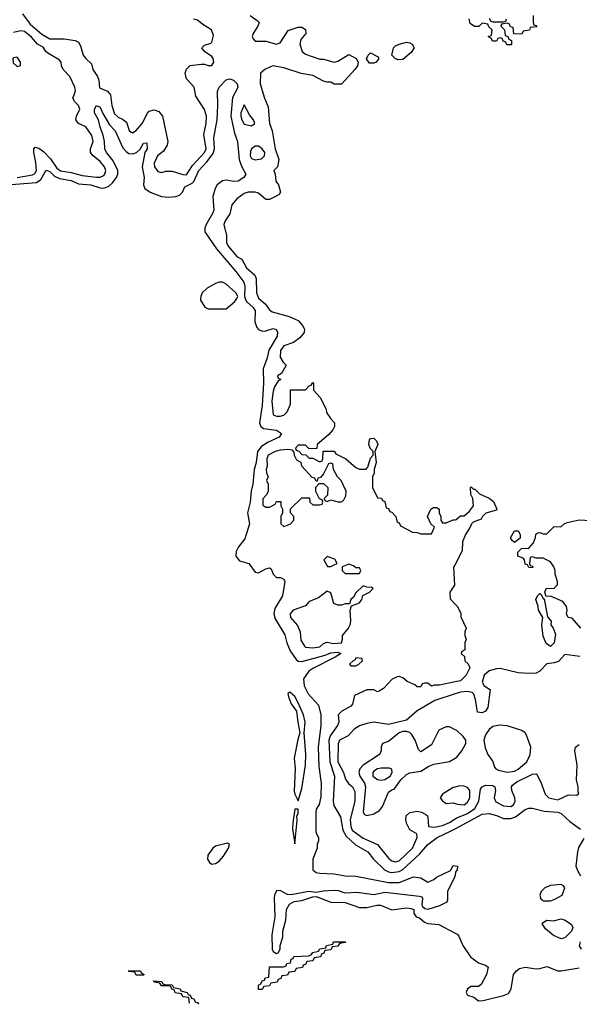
# Model space of a CAD drawing. Header units: inches. Extents: x 2722057 to 2913084, y 892730 to 1030005.
# Tile 184 of 231: x 2837583 to 2840690, y 936084 to 941546. Entities that reach past the tile are written whole.
import ezdxf

# ---------------------------------------------------------------- set-up
doc = ezdxf.new("R2010")
doc.units = ezdxf.units.IN
doc.header["$MEASUREMENT"] = 0
for name, color, linetype in [('C8933', 7, 'Continuous'), ('C8934', 7, 'Continuous'), ('C8943', 7, 'Continuous'), ('C8944', 7, 'Continuous')]:
    doc.layers.add(name, color=color, linetype=linetype)

msp = doc.modelspace()

# ---------------------------------------------------------------- linework, layer by layer
at = {"layer": 'C8933', "color": 2}
for points, elevation in [([(2838588.1, 940000), (2838588, 939990), (2838610.7, 939950.7), (2838630, 939942.8), (2838730, 939942.8), (2838777.5, 939982.5), (2838788.8, 940000)], 2), ([(2838834.9, 940000), (2838842.4, 939982.4), (2838879.1, 939950), (2838890, 939931), (2838888.9, 939870), (2838899.4, 939839.4), (2838910, 939826.7), (2838930, 939818.9), (2838950, 939820.3), (2838990, 939832.7), (2839007.7, 939827.7), (2839014.9, 939814.9), (2839012, 939790), (2838967.1, 939712.9), (2838957, 939670), (2838934.3, 939610), (2838937.3, 939530), (2838930, 939406), (2838914, 939310), (2838922, 939290), (2838937.6, 939277.6), (2839008.3, 939268.3), (2839037.3, 939250), (2839024, 939230), (2838959.2, 939200.8), (2838923.2, 939176.8), (2838904.2, 939150), (2838896.5, 939090), (2838884.6, 939050), (2838878.3, 938970), (2838868.7, 938930), (2838862.6, 938870), (2838848.2, 938810), (2838859.1, 938750), (2838833.2, 938666.8), (2838798, 938622), (2838784.4, 938595.6), (2838783.8, 938570), (2838804.4, 938544.4), (2838854.8, 938530), (2838890, 938480.7), (2838910, 938478), (2838950, 938500.5), (2838970, 938506), (2838979.8, 938499.8), (2838991, 938470), (2839010, 938451), (2839030.9, 938450.9), (2839050, 938442), (2839054.8, 938430), (2839042, 938350), (2839000.5, 938279.5), (2838994.9, 938250), (2839002.2, 938222.2), (2839054.5, 938134.5), (2839066.4, 938090), (2839085.3, 938045.3), (2839117.5, 937997.5), (2839130, 937988.2), (2839150, 937985.7), (2839279.3, 938020.7), (2839310, 938033.6), (2839350, 938037.6), (2839366.8, 938030), (2839335.5, 938010), (2839210, 937947.6), (2839188, 937932), (2839158.4, 937890), (2839162, 937850), (2839185.5, 937805.5), (2839242.6, 937742.6), (2839254.9, 937690), (2839255.8, 937630), (2839240.3, 937510), (2839244.1, 937404.1), (2839257.3, 937310), (2839255.3, 937235.3), (2839246.8, 937193.2), (2839230, 937166), (2839227.9, 937152.1), (2839227.7, 937050), (2839230, 937034), (2839242, 937010), (2839242, 936990), (2839234, 936970), (2839234, 936950), (2839211.3, 936890), (2839211.3, 936830), (2839230, 936816), (2839250, 936810.8), (2839328.3, 936808.3), (2839390, 936797.3), (2839450, 936794), (2839630, 936759.6), (2839690, 936760.3), (2839770, 936790.8), (2839810, 936786), (2839850, 936762), (2839883.1, 936776.9), (2839898, 936790), (2839974.6, 936825.4), (2839990, 936854), (2840000, 936852.3)], 2), ([(2838910.6, 940000), (2838945.5, 939970), (2838970, 939936), (2838985.5, 939925.5), (2839079.9, 939899.9), (2839130, 939878), (2839154, 939850), (2839164, 939830), (2839162.8, 939810), (2839139.3, 939780.7), (2839104, 939756), (2839050, 939736), (2839031, 939710), (2839030, 939674), (2839046, 939646), (2839062, 939630), (2839036.9, 939583.1), (2839014, 939570), (2839018, 939558), (2839034, 939550), (2839018, 939542), (2838998, 939510), (2838990, 939486), (2838983.8, 939430), (2838990, 939354), (2839010, 939346), (2839030, 939346), (2839050, 939352), (2839068, 939370), (2839087.3, 939412.7), (2839087.3, 939492.7), (2839170, 939492), (2839190, 939514), (2839202, 939518), (2839210, 939534), (2839214, 939530), (2839214, 939490), (2839251.3, 939450), (2839284.7, 939384.7), (2839287.1, 939367.1), (2839310, 939332), (2839331.3, 939310), (2839331.3, 939290), (2839322, 939270), (2839296.9, 939243.1), (2839234, 939190), (2839232.7, 939167.3), (2839190, 939166), (2839170, 939186), (2839130, 939186), (2839114, 939170), (2839118, 939158), (2839132.7, 939152.7), (2839150, 939134), (2839172.7, 939132.7), (2839190, 939114), (2839210, 939114), (2839250, 939094), (2839262, 939098), (2839266, 939110), (2839267.3, 939152.7), (2839330, 939152), (2839338, 939138), (2839394, 939110), (2839450, 939062), (2839470, 939052), (2839507.3, 939052.7), (2839516.4, 939063.6), (2839530, 939114), (2839546, 939130), (2839546, 939150), (2839530, 939166), (2839522, 939190), (2839525.2, 939214.8), (2839530, 939222), (2839550, 939224.7), (2839564.7, 939210), (2839570.8, 939190), (2839554, 939150), (2839562, 939090), (2839552, 939050), (2839552, 939030), (2839542, 939010), (2839542, 938950), (2839570, 938894), (2839591.3, 938891.3), (2839598, 938878), (2839610, 938874), (2839618, 938838), (2839630, 938834), (2839638, 938818), (2839650, 938814), (2839672, 938790), (2839678, 938758), (2839690, 938754), (2839698, 938738), (2839763.6, 938703.6), (2839790, 938702), (2839810, 938694), (2839870, 938694), (2839886, 938730), (2839866, 938750), (2839848, 938790), (2839866, 938830), (2839880.4, 938839.6), (2839899.6, 938839.6), (2839911.6, 938831.6), (2839912, 938810), (2839922, 938790), (2839922, 938770), (2839930, 938754), (2839950, 938754), (2839990, 938772), (2840000, 938772.4)], 6), ([(2840000, 938524.5), (2839991.6, 938508.4), (2839998, 938410), (2839972, 938370), (2839972.7, 938332.7), (2840000, 938304.5)], 6), ([(2840000, 937872.7), (2839914.6, 937854.6), (2839884.7, 937855.3), (2839870, 937849), (2839850, 937866), (2839830, 937866), (2839818, 937862), (2839810, 937846), (2839790, 937846), (2839776.4, 937856.4), (2839734.6, 937874.6), (2839710, 937895.3), (2839690, 937902), (2839679.6, 937900.4), (2839651.6, 937888.4), (2839603.6, 937836.4), (2839579.6, 937820.4), (2839570, 937818), (2839548.9, 937828.9), (2839511.1, 937828.9), (2839442.8, 937797.2), (2839430.8, 937749.2), (2839422, 937738), (2839372, 937710), (2839352, 937690), (2839354.8, 937650), (2839348, 937630), (2839307.6, 937572.4), (2839300.2, 937550), (2839305.2, 937430), (2839331.3, 937350), (2839324, 937210), (2839327.2, 937187.2), (2839363.8, 937123.8), (2839378, 937050), (2839395.9, 937015.9), (2839448.1, 936968.1), (2839515.5, 936930), (2839547.7, 936890), (2839608, 936830), (2839630, 936818.7), (2839650, 936814.6), (2839690, 936820.9), (2839710, 936831.7), (2839803.7, 936916.3), (2839850, 936970.4), (2839900.9, 937010), (2839975.5, 937044.5), (2840000, 937057.6)], 6), ([(2840000, 937806), (2839887.7, 937770), (2839790, 937712.8), (2839730, 937659.7), (2839630, 937636.9), (2839550, 937649.7), (2839510, 937642.4), (2839470, 937629.5), (2839441, 937610), (2839407.5, 937572.5), (2839358.8, 937550), (2839350.7, 937529.3), (2839349, 937430), (2839380.4, 937370), (2839392.5, 937332.5), (2839408.1, 937308.1), (2839430.5, 937290), (2839444.1, 937264.1), (2839443.1, 937210), (2839418.5, 937110), (2839422, 937070), (2839430, 937050.6), (2839490, 937005.3), (2839570, 936970.4), (2839630, 936894.4), (2839650, 936879.5), (2839670, 936874.4), (2839690, 936880.4), (2839763.7, 936950), (2839789.3, 937010), (2839788.7, 937030), (2839750, 937052.7), (2839730, 937088.7), (2839726.3, 937110), (2839729.6, 937130), (2839750, 937148.4), (2839790, 937155.6), (2839814.8, 937150), (2839837.8, 937137.8), (2839847.7, 937130), (2839850, 937122), (2839852, 937070), (2839886.9, 937066.9), (2839930, 937075.6), (2839970, 937092.9), (2840000, 937112.5)], 10), ([(2840000, 937607.5), (2839970, 937624), (2839950, 937624), (2839910, 937604), (2839870, 937523.7), (2839810, 937484), (2839797.5, 937497.5), (2839779.7, 937550), (2839760.6, 937580.6), (2839750, 937591.6), (2839730, 937598), (2839710, 937598), (2839690, 937589.7), (2839630, 937542), (2839598, 937530), (2839590.7, 937510), (2839590.6, 937490), (2839580.7, 937470), (2839490.4, 937410), (2839472.4, 937390), (2839466.7, 937370), (2839472, 937350), (2839497, 937310), (2839502.6, 937290), (2839490.7, 937150), (2839497.3, 937137.3), (2839510, 937130.7), (2839550, 937140.5), (2839580.5, 937159.5), (2839598, 937182), (2839630, 937261), (2839650, 937274), (2839663.1, 937276.9), (2839698.4, 937330), (2839730, 937358), (2839750, 937368), (2839810, 937378), (2839854.7, 937405.3), (2839883.1, 937416.9), (2839970, 937430.4), (2840000, 937448.8)], 14), ([(2840000, 937289.4), (2839990, 937287), (2839931.3, 937250), (2839918, 937230), (2839930, 937212), (2839950, 937198), (2839990, 937201), (2840000, 937197.8)], 14), ([(2840000, 936799.4), (2839998, 936790), (2839958.8, 936710), (2839958, 936662), (2839954, 936650), (2839914, 936630), (2839850, 936609.2), (2839833.2, 936613.2), (2839822, 936622), (2839818, 936638), (2839821.2, 936670), (2839817.5, 936677.5), (2839802.7, 936682.7), (2839610, 936703.5), (2839550, 936691.1), (2839455.1, 936704.9), (2839390, 936699.7), (2839352.8, 936712.8), (2839330, 936715.3), (2839267.9, 936712.1), (2839230, 936704), (2839189.3, 936709.3), (2839090, 936691.2), (2839070, 936693.3), (2839030, 936715.4), (2839010, 936712.8), (2838997.6, 936690), (2838995.5, 936675.5), (2839000.4, 936570), (2838982.4, 936470), (2838984.6, 936390), (2838990, 936377.3), (2839010, 936366), (2839018, 936370), (2839029.4, 936390), (2839029.4, 936410), (2839043.9, 936456.1), (2839045.1, 936490), (2839060.9, 936550), (2839064, 936610), (2839080.9, 936639.1), (2839106.3, 936653.7), (2839150, 936660.5), (2839210, 936680.5), (2839230, 936682), (2839310, 936650.4), (2839390, 936648.4), (2839470, 936621.3), (2839510, 936621.3), (2839566.3, 936633.7), (2839586.2, 936633.8), (2839650, 936608.2), (2839730, 936619.3), (2839755.5, 936615.5), (2839772, 936610), (2839772, 936590), (2839784.7, 936570), (2839803.4, 936563.4), (2839830, 936540.5), (2839850, 936532.4), (2839910, 936527.2), (2840000, 936479.4)], 2), ([(2838526, 936090), (2838522, 936122), (2838490, 936126), (2838482, 936142), (2838447.3, 936147.3), (2838442, 936162), (2838427.3, 936167.3), (2838422, 936182), (2838410, 936186), (2838370, 936186), (2838362, 936202), (2838330, 936206), (2838326, 936214), (2838370, 936211.3), (2838378, 936198), (2838390, 936194), (2838430, 936192), (2838438, 936178), (2838474, 936170), (2838478, 936158), (2838514, 936150), (2838518, 936138), (2838530, 936134), (2838538, 936118), (2838550, 936114), (2838558, 936098), (2838570, 936094), (2838576, 936084)], -2)]:
    msp.add_lwpolyline(points, dxfattribs=dict(at, elevation=elevation))
for points, elevation in [([(2839070, 939162), (2839030, 939157.2), (2839002, 939150), (2838962.8, 939130), (2838956, 939110), (2838958, 939070), (2838952, 939050), (2838952.7, 939032.7), (2838962, 939010), (2838954, 938990), (2838962, 938970), (2838962, 938930), (2838954, 938910), (2838932.7, 938887.3), (2838932.7, 938852.7), (2838950, 938842), (2838970, 938842), (2839002, 938858), (2839010, 938874), (2839032.7, 938872.7), (2839034, 938850), (2839042, 938830), (2839042, 938810), (2839034, 938790), (2839034, 938750), (2839050, 938734), (2839070, 938742), (2839086, 938750), (2839106, 938770), (2839106, 938790), (2839086, 938810), (2839087.3, 938832.7), (2839150, 938894), (2839192.7, 938892.7), (2839194, 938870), (2839210, 938854), (2839250, 938854), (2839262, 938858), (2839266, 938870), (2839262, 938882), (2839247.3, 938887.3), (2839228, 938928), (2839228, 938952), (2839246, 938974), (2839270, 938974), (2839294, 938950), (2839292, 938908), (2839274, 938890), (2839278, 938878), (2839290, 938874), (2839310, 938882), (2839350, 938871.3), (2839368.4, 938871.6), (2839380.4, 938879.6), (2839394.6, 938905.4), (2839395.3, 938930), (2839368, 938990), (2839348, 939010), (2839326, 939050), (2839322, 939082), (2839310, 939086), (2839298, 939082), (2839270, 939026), (2839252.7, 939007.3), (2839238, 939002), (2839234, 938986), (2839230, 938986), (2839222, 939002), (2839207.3, 939007.3), (2839148.9, 939068.9), (2839146, 939090), (2839122, 939102), (2839108.4, 939128.4), (2839107.3, 939147.3), (2839098, 939158)], 6), ([(2839290, 938568), (2839272, 938550), (2839292.7, 938512.7), (2839310, 938512), (2839330, 938522), (2839346, 938530), (2839332.9, 938552.9)], 6), ([(2839410, 938526), (2839374, 938510), (2839374, 938490), (2839390, 938474), (2839470, 938474), (2839478, 938490), (2839470, 938506), (2839450, 938506), (2839436.4, 938516.4)], 6), ([(2839490, 938406), (2839450, 938366), (2839436.9, 938343.1), (2839422, 938330), (2839414, 938306), (2839390, 938306), (2839370, 938298), (2839350, 938298), (2839327.3, 938307.3), (2839310, 938366), (2839290, 938375.3), (2839242, 938338), (2839190, 938318), (2839170, 938295.3), (2839102, 938270), (2839090, 938258), (2839084.7, 938250), (2839086, 938230), (2839126, 938186), (2839141, 938150), (2839144.5, 938104.5), (2839164.7, 938070), (2839170, 938064.7), (2839210, 938062), (2839250, 938067.7), (2839270, 938084.7), (2839290, 938092), (2839324.9, 938084.9), (2839369, 938090), (2839376, 938110), (2839375.3, 938130), (2839408, 938170), (2839418, 938190), (2839422, 938210), (2839418, 938270), (2839426, 938294), (2839470, 938312), (2839482, 938330), (2839488, 938352), (2839526, 938370), (2839546, 938390), (2839536.4, 938396.4), (2839510, 938398)], 6), ([(2839450, 938006), (2839445.4, 937994.6), (2839434, 937990), (2839414, 937970), (2839422, 937962), (2839450, 937962), (2839466, 937970), (2839486, 937990), (2839482, 938002)], 6), ([(2839083.6, 937816.4), (2839072, 937808), (2839074.8, 937790), (2839090, 937751), (2839120.7, 937710), (2839126.7, 937650), (2839139.1, 937590), (2839127.4, 937552.6), (2839107, 937450), (2839111.8, 937390), (2839107.2, 937267.2), (2839110.5, 937250.5), (2839130, 937212), (2839150, 937282), (2839169.7, 937410.3), (2839172.2, 937470), (2839162.7, 937590), (2839167.3, 937650), (2839159.6, 937690), (2839130, 937757.2), (2839110, 937792.3)], 2), ([(2839633.8, 937393.8), (2839590, 937393.3), (2839570, 937389.5), (2839550, 937378), (2839543, 937370), (2839543.8, 937350), (2839570, 937330.5), (2839590, 937326.7), (2839610, 937330.4), (2839639.5, 937350), (2839651.8, 937370), (2839649.2, 937389.2)], 18), ([(2839130, 937166), (2839110, 937166), (2839099.1, 937090), (2839098, 937058), (2839110, 936974), (2839124, 937104), (2839122, 937130), (2839130, 937142)], 2), ([(2838738, 936978), (2838670, 936961.2), (2838656, 936950), (2838628, 936912), (2838626, 936890), (2838638, 936870), (2838650, 936861), (2838670, 936864.7), (2838690, 936878), (2838714.2, 936905.8), (2838742, 936950), (2838748, 936970)], 2), ([(2838910, 936166), (2838908.7, 936190), (2838922, 936198), (2838930, 936214), (2838942, 936218), (2838946, 936230), (2838966, 936234), (2838970, 936292), (2839047.3, 936292.7), (2839062, 936298), (2839066, 936310), (2839086, 936314), (2839090, 936334), (2839102, 936338), (2839106, 936350), (2839187.3, 936352.7), (2839202, 936358), (2839210, 936372), (2839242, 936378), (2839250, 936392), (2839282, 936398), (2839286, 936410), (2839322, 936418), (2839326, 936430), (2839394, 936430), (2839390, 936426), (2839358, 936422), (2839350, 936406), (2839318, 936402), (2839310, 936386), (2839278, 936382), (2839272.7, 936367.3), (2839258, 936362), (2839252.7, 936347.3), (2839218, 936342), (2839210, 936326), (2839178, 936322), (2839172.7, 936307.3), (2839158, 936302), (2839152.7, 936287.3), (2839118, 936282), (2839110, 936266), (2839078, 936262), (2839070, 936246), (2839038, 936242), (2839032.7, 936227.3), (2839018, 936222), (2839012.7, 936207.3), (2838978, 936202), (2838970, 936186), (2838938, 936182), (2838930, 936166)], -2), ([(2838230, 936246), (2838222, 936262), (2838190, 936266), (2838186, 936270), (2838254, 936270), (2838258, 936258), (2838274, 936250), (2838270, 936246)], -2)]:
    msp.add_lwpolyline(points, close=True, dxfattribs=dict(at, elevation=elevation))
at = {"layer": 'C8934', "color": 2}
for points, elevation in [([(2837598.8, 941578.8), (2837642, 941522), (2837705.8, 941465.8), (2837750, 941440.7), (2837830, 941440.5), (2837890.7, 941430.7), (2837910, 941421), (2837921.1, 941401.1), (2837936.3, 941350), (2837950, 941330.8), (2837982, 941302), (2837989, 941269), (2838015.5, 941230), (2838022.4, 941210), (2838027.2, 941167.2), (2838070.4, 941150.4), (2838087.7, 941130), (2838094.9, 941070), (2838110, 941024), (2838130, 941004.9), (2838154.4, 940994.4), (2838176.7, 940976.7), (2838191, 940931), (2838202, 940922), (2838210, 940918), (2838230, 940931), (2838262.7, 940970), (2838292.3, 941027.7), (2838302, 941038), (2838330, 941046.8), (2838355.9, 941035.9), (2838376, 941010), (2838406.8, 940870), (2838402.8, 940850), (2838382.5, 940817.5), (2838347.7, 940790), (2838330.8, 940750), (2838331, 940730), (2838350, 940704.7), (2838370, 940698), (2838394.6, 940705.4), (2838430, 940704.9), (2838490, 940686.4), (2838510, 940685.5), (2838542.5, 940737.5), (2838609.5, 940810), (2838618, 940830), (2838606.6, 940910), (2838619.5, 940970), (2838621.2, 941010), (2838610, 941048), (2838561.2, 941121.2), (2838552.3, 941172.3), (2838510, 941218), (2838502, 941250), (2838509.1, 941270.9), (2838530, 941291.3), (2838590, 941298.8), (2838610, 941298.8), (2838630, 941291), (2838650, 941292), (2838662, 941310), (2838657.2, 941330), (2838650, 941342), (2838610, 941368.7), (2838595.3, 941390), (2838610, 941404.7), (2838644, 941416), (2838650, 941422), (2838658.6, 941458.6), (2838648.7, 941490), (2838599.5, 941519.5), (2838570, 941544), (2838549.1, 941549.1)], 6), ([(2838862, 941570), (2838902, 941542), (2838912, 941530), (2838906, 941510), (2838878.8, 941470), (2838874.8, 941450), (2838879.8, 941439.8), (2838890, 941427.3), (2838950, 941426), (2839010, 941411), (2839030, 941418), (2839074.6, 941485.4), (2839130, 941504.7), (2839150, 941504.7), (2839170, 941492), (2839171, 941470), (2839143.5, 941436.5), (2839138.8, 941410), (2839151, 941370), (2839170, 941354.8), (2839250, 941326.8), (2839270, 941326.8), (2839330, 941311), (2839350, 941316), (2839410, 941352), (2839451.1, 941331.1), (2839462, 941310), (2839458, 941290), (2839444.7, 941270), (2839370, 941188.7), (2839330, 941189), (2839310, 941199), (2839290, 941199), (2839270, 941205.2), (2839210, 941237.2), (2839146.6, 941246.6), (2839050, 941279.3), (2839010, 941287), (2838990, 941289.4), (2838975.2, 941284.8), (2838944.7, 941270), (2838921, 941250), (2838919.3, 941190), (2838943, 941110), (2838962.3, 941062.3), (2838970.7, 940970), (2838984.9, 940930), (2839001, 940830), (2839022.8, 940770), (2839014, 940730), (2838994, 940710), (2839002, 940690), (2839006, 940650), (2839021, 940630), (2839031.3, 940588.7), (2839023.6, 940576.4), (2839011.6, 940568.4), (2838970, 940548), (2838950, 940548.7), (2838910, 940584), (2838890, 940589), (2838851.1, 940588.9), (2838830, 940581.2), (2838788.3, 940551.7), (2838761.6, 940518.4), (2838750.4, 940469.6), (2838724, 940430), (2838717.3, 940410), (2838731, 940349), (2838731.3, 940310), (2838741, 940290), (2838790, 940231), (2838816.8, 940216.8), (2838842, 940170), (2838888.8, 940128.8), (2838895.3, 940110), (2838898.7, 940030), (2838910, 940000.5), (2838910.6, 940000)], 6), ([(2837570, 940671.3), (2837655.3, 940684.7), (2837667.6, 940692.4), (2837676.4, 940710), (2837674, 940754), (2837662.4, 940810), (2837662.7, 940830), (2837670, 940838.8), (2837690, 940833), (2837715.2, 940815.2), (2837753.7, 940773.7), (2837790, 940723.1), (2837810, 940708), (2837870, 940698.5), (2837930, 940682.3), (2838010, 940672.7), (2838030, 940673), (2838050, 940682), (2838057, 940690), (2838060.9, 940710), (2838054, 940730), (2838030, 940759.3), (2837992.3, 940790), (2837977, 940810), (2837977, 940830), (2837991.5, 940870), (2837983.3, 940903.3), (2837951.1, 940951.1), (2837909.7, 940969.7), (2837895.1, 940990), (2837899.5, 941010), (2837918, 941050), (2837909.5, 941069.5), (2837889.2, 941090), (2837879, 941110), (2837893.2, 941150), (2837889.2, 941170.8), (2837862.4, 941230), (2837824.5, 941270), (2837815.6, 941290), (2837813.6, 941310), (2837803.3, 941323.3), (2837740.5, 941360.5), (2837729.2, 941370), (2837714.2, 941394.2), (2837682, 941410), (2837649.5, 941449.5), (2837610, 941481.2), (2837590, 941483.7), (2837550, 941475.1)], 6), ([(2837490, 940628.4), (2837677.7, 940642.3), (2837700.7, 940659.3), (2837730, 940710.7), (2837750, 940703), (2837777.4, 940677.4), (2837804.2, 940664.2), (2837870, 940654), (2837910, 940636), (2837978, 940630), (2838030, 940613.4), (2838050, 940612.2), (2838078, 940622), (2838099.2, 940640.8), (2838121.6, 940670), (2838128, 940690), (2838128, 940710), (2838103.1, 940763.1), (2838065.6, 940810), (2838056.2, 940830), (2838055.1, 940870), (2838046.2, 940906.2), (2838029.7, 940950), (2838020.7, 940990), (2837999.5, 941030), (2837998, 941050), (2838010, 941070.4), (2838030, 941061), (2838045.1, 941025.1), (2838082.6, 940962.6), (2838114, 940930), (2838155.8, 940835.8), (2838174.3, 940814.3), (2838190, 940803.8), (2838210, 940801.6), (2838231.5, 940808.5), (2838252.5, 940827.5), (2838270, 940861), (2838290, 940862), (2838290.5, 940830.5), (2838278, 940810), (2838263.1, 940730), (2838273.7, 940670), (2838270.4, 940630), (2838279.1, 940610), (2838308.6, 940588.6), (2838370, 940566), (2838410, 940562), (2838450, 940564.9), (2838470, 940572.2), (2838487.8, 940590), (2838500.9, 940619.1), (2838541.7, 940638.3), (2838551.1, 940648.9), (2838577.4, 940710), (2838623.1, 940756.9), (2838657.1, 940802.9), (2838664.2, 940830), (2838662, 940890), (2838679.7, 940990), (2838683.6, 941070), (2838680.9, 941150), (2838690, 941171), (2838730, 941212), (2838750, 941218), (2838770, 941211.3), (2838790.5, 941190.5), (2838794.8, 941170), (2838765.5, 941114.5), (2838756.5, 941010), (2838776.5, 940916.5), (2838792.4, 940870), (2838802.4, 940770), (2838813.9, 940733.9), (2838838.8, 940690), (2838827.3, 940670), (2838796, 940650), (2838770, 940647.8), (2838730, 940655.1), (2838710, 940652.3), (2838680.5, 940630), (2838668, 940610), (2838655.6, 940564.4), (2838661.6, 940490), (2838654.4, 940470), (2838618.8, 940410), (2838610.8, 940390), (2838610.8, 940370), (2838675.5, 940275.5), (2838783.8, 940150), (2838828, 940090), (2838834.2, 940065.8), (2838830.6, 940010), (2838834.9, 940000)], 2), ([(2838788.8, 940000), (2838795.3, 940010), (2838784, 940030), (2838730, 940079), (2838710, 940089.2), (2838690, 940089.2), (2838670, 940082.7), (2838623.8, 940056.2), (2838597.1, 940030), (2838588.2, 940010), (2838588.1, 940000)], 2)]:
    msp.add_lwpolyline(points, dxfattribs=dict(at, elevation=elevation))
for points, elevation in [([(2839683.2, 941323.2), (2839668, 941330), (2839649.1, 941349.1), (2839659, 941390), (2839670, 941401), (2839690, 941410.8), (2839730, 941421), (2839750, 941418), (2839762, 941410), (2839774, 941390), (2839755.9, 941364.1), (2839710, 941325.2)], 6), ([(2837570, 941339), (2837550, 941335.3), (2837546, 941330), (2837547.5, 941307.5), (2837570, 941286), (2837588, 941292), (2837588.7, 941310)], 10), ([(2839550, 941304), (2839524.7, 941304.7), (2839508, 941328), (2839518, 941350), (2839530, 941362), (2839570, 941342), (2839578, 941330), (2839562, 941310)], 6), ([(2838830, 941074), (2838810.8, 941030), (2838810.8, 941010), (2838817.3, 940990), (2838830, 940966.8), (2838870, 940958), (2838888, 940970), (2838882, 940990), (2838858.4, 941018.4)], 6), ([(2838910, 940844), (2838890, 940844), (2838870, 940828.7), (2838864.9, 940815.1), (2838863.8, 940790), (2838870, 940776), (2838890, 940768.2), (2838925.2, 940774.8), (2838942, 940790), (2838944, 940810), (2838929.3, 940829.3)], 6)]:
    msp.add_lwpolyline(points, close=True, dxfattribs=dict(at, elevation=elevation))
at = {"layer": 'C8943', "color": 2}
for points, elevation in [([(2840000, 938772.4), (2840007.3, 938772.7), (2840030, 938794), (2840050, 938794), (2840080.4, 938819.6), (2840102, 938850), (2840099, 938890), (2840088, 938912), (2840086, 938950), (2840090, 938954), (2840102, 938942), (2840110, 938942), (2840136, 938916), (2840190, 938891), (2840213.2, 938873.2), (2840232, 938830), (2840230, 938826), (2840171.1, 938808.9), (2840152, 938790), (2840144.7, 938775.3), (2840101, 938759), (2840091.1, 938748.9), (2840084.7, 938730), (2840058, 938690), (2840042, 938650), (2840039.6, 938600.4), (2840000, 938524.5)], 6), ([(2840698, 938170), (2840650, 938226), (2840628, 938230), (2840618, 938250), (2840622, 938270), (2840619, 938290), (2840599.3, 938319.3), (2840530, 938348), (2840506, 938346), (2840498, 938370), (2840506, 938390), (2840550, 938392), (2840568.4, 938411.6), (2840568.7, 938430), (2840555.3, 938470), (2840555.3, 938490), (2840548.7, 938510), (2840530, 938538), (2840490, 938558), (2840450, 938558), (2840430, 938566), (2840418, 938562), (2840414, 938530), (2840418, 938518), (2840430, 938514), (2840431.1, 938508.9), (2840430, 938506), (2840410, 938508), (2840402, 938522), (2840390, 938526), (2840386, 938550), (2840378, 938558), (2840349.2, 938569.2), (2840348, 938592), (2840368.4, 938611.6), (2840410, 938614), (2840436.4, 938643.6), (2840447.3, 938672.7), (2840448.4, 938691.6), (2840460.4, 938699.6), (2840470, 938702), (2840490, 938694), (2840510, 938694), (2840550, 938734), (2840587.3, 938732.7), (2840606, 938750), (2840623.1, 938756.9), (2840689, 938771), (2840752.9, 938767.1)], 6), ([(2840000, 938304.5), (2840014, 938290), (2840031.6, 938251.6), (2840032.7, 938232.7), (2840062, 938170), (2840054, 938150), (2840054, 938130), (2840062, 938110), (2840054, 938090), (2840054, 938050), (2840038, 938042), (2840034, 938030), (2840052.7, 938012.7), (2840054, 937990), (2840072.7, 937972.7), (2840082, 937950), (2840061, 937910), (2840030, 937879), (2840000, 937872.7)], 6), ([(2840693.1, 938013.1), (2840610, 938024), (2840573.7, 937986.3), (2840550, 937978.4), (2840510, 937973.6), (2840470, 937931.8), (2840450, 937921.3), (2840410, 937918.9), (2840350, 937923), (2840250, 937946), (2840230, 937945.6), (2840190, 937934), (2840162, 937910), (2840150.9, 937870.9), (2840162, 937850), (2840196, 937830), (2840182.8, 937730), (2840170, 937709.3), (2840150, 937701.2), (2840124.7, 937704.7), (2840114.5, 937774.5), (2840104.1, 937804.1), (2840094.5, 937814.5), (2840070, 937818.7), (2840030, 937815.6), (2840000, 937806)], 10), ([(2840000, 937448.8), (2840010, 937454.9), (2840038.4, 937490), (2840060.9, 937530), (2840059.3, 937550), (2840044.5, 937570), (2840010, 937602), (2840000, 937607.5)], 14), ([(2840000, 937112.5), (2840010, 937119), (2840070, 937142.4), (2840109.7, 937170), (2840131.6, 937210), (2840142.2, 937277.8), (2840150, 937290.6), (2840170, 937300.5), (2840210, 937297.3), (2840221, 937290), (2840224.9, 937270), (2840218, 937230), (2840227.1, 937207.1), (2840270, 937184.9), (2840310, 937181.6), (2840325.2, 937190), (2840334.5, 937210), (2840332.3, 937230), (2840315.1, 937270), (2840312.7, 937290), (2840319.5, 937300.5), (2840342.3, 937317.7), (2840430, 937361), (2840450, 937362), (2840455.3, 937355.3), (2840476.8, 937316.8), (2840500.7, 937250), (2840521, 937230), (2840570, 937218.4), (2840630, 937246.4), (2840675.3, 937244.7), (2840687.3, 937252.7), (2840683.1, 937263.1), (2840684, 937290), (2840674, 937330), (2840677.2, 937410), (2840666, 937490), (2840669.5, 937510.5), (2840690, 937526)], 10), ([(2840000, 937197.8), (2840013.4, 937193.4), (2840050, 937190.6), (2840070, 937204.9), (2840082, 937230), (2840083, 937270), (2840070, 937287.3), (2840050, 937294.3), (2840024.8, 937295.2), (2840000, 937289.4)], 14), ([(2840000, 937057.6), (2840150, 937138), (2840190, 937142), (2840230, 937132), (2840270, 937114.4), (2840310, 937114), (2840335.6, 937124.4), (2840390, 937164.4), (2840410, 937172.7), (2840430, 937172.7), (2840494.6, 937154.6), (2840570, 937150.3), (2840590, 937141.6), (2840638, 937098), (2840696.1, 937056.1)], 6), ([(2840715.9, 937004.1), (2840685.8, 936954.2), (2840679.1, 936930), (2840670.6, 936850), (2840682, 936822), (2840697.3, 936797.3)], 6), ([(2840000, 936852.3), (2840014, 936850), (2840012, 936830), (2840003.6, 936816.4), (2840000, 936799.4)], 2), ([(2840000, 936479.4), (2840012.7, 936472.7), (2840021.7, 936461.7), (2840043.1, 936410), (2840086.5, 936346.5), (2840130, 936314.4), (2840170, 936301.6), (2840184.9, 936290), (2840174.9, 936250), (2840146, 936194), (2840130, 936182.9), (2840090, 936182.4), (2840068.4, 936170), (2840062.4, 936150), (2840070, 936134.8), (2840104.1, 936124.1), (2840130, 936103), (2840155.6, 936104.4), (2840270, 936133.1), (2840296, 936144), (2840311.1, 936170), (2840324.7, 936250), (2840340.7, 936270), (2840358, 936282), (2840390, 936290.4), (2840450, 936281.1), (2840470, 936282), (2840510, 936294), (2840570, 936270.3), (2840590, 936268.9), (2840690, 936287.2)], 2), ([(2840694, 936430), (2840688.4, 936408.4), (2840701, 936390)], 6)]:
    msp.add_lwpolyline(points, dxfattribs=dict(at, elevation=elevation))
for points, elevation in [([(2840330, 938646), (2840316.4, 938656.4), (2840308.9, 938671.1), (2840329.3, 938710.7), (2840350, 938711.3), (2840362, 938690), (2840362, 938670)], 6), ([(2840490, 938334), (2840494, 938334), (2840512.7, 938232.7), (2840534, 938210), (2840532, 938190), (2840544.7, 938170), (2840556.9, 938136.9), (2840550.6, 938090), (2840530, 938069.2), (2840506.3, 938086.3), (2840490, 938126), (2840482, 938190), (2840488, 938230), (2840464, 938270), (2840462, 938290), (2840448.7, 938330), (2840458, 938350), (2840470, 938362), (2840478, 938358)], 6), ([(2840246.6, 937633.4), (2840210, 937625.2), (2840190, 937609), (2840170, 937579), (2840160.7, 937550), (2840167.5, 937507.5), (2840182.8, 937470), (2840210.5, 937430.5), (2840219.9, 937399.9), (2840226.8, 937390), (2840242.3, 937382.3), (2840290, 937372.2), (2840330, 937378), (2840350, 937388.7), (2840398.7, 937430), (2840417.6, 937470), (2840420.7, 937510), (2840397.2, 937577.2), (2840389.5, 937589.5), (2840370, 937602.7), (2840290, 937629.4)], 14), ([(2840590, 936749.2), (2840530, 936743.6), (2840498.8, 936730), (2840477.3, 936710), (2840470.8, 936690), (2840476, 936670), (2840483, 936663), (2840490, 936658.8), (2840530, 936657.3), (2840550, 936664.9), (2840594.5, 936690), (2840609.2, 936730), (2840602, 936742)], 6), ([(2840590, 936446.6), (2840546.3, 936466.3), (2840502, 936502), (2840484, 936530), (2840490, 936538), (2840510, 936550.6), (2840546.4, 936546.4), (2840590, 936558), (2840611, 936551), (2840646.4, 936526.4), (2840654, 936510), (2840646.8, 936490), (2840610, 936452.7)], 2)]:
    msp.add_lwpolyline(points, close=True, dxfattribs=dict(at, elevation=elevation))
at = {"layer": 'C8944', "color": 2, "elevation": 6}
for points in [[(2840434, 941570), (2840434, 941530), (2840438, 941518), (2840450, 941514), (2840454, 941506), (2840418, 941502), (2840412.7, 941487.3), (2840378, 941482), (2840370, 941466), (2840327.3, 941467.3), (2840322, 941502), (2840307.3, 941507.3), (2840302, 941522), (2840290, 941526), (2840258, 941522), (2840254, 941510), (2840274, 941490), (2840278, 941458), (2840292.7, 941452.7), (2840298, 941438), (2840314, 941430), (2840312.7, 941407.3), (2840287.3, 941407.3), (2840282, 941422), (2840267.3, 941427.3), (2840262, 941442), (2840250, 941446), (2840238, 941442), (2840230, 941426), (2840207.3, 941427.3), (2840202, 941442), (2840186, 941450), (2840186, 941454), (2840202, 941458), (2840206, 941490), (2840187.3, 941507.3), (2840182, 941522), (2840150, 941526), (2840132, 941508), (2840108.9, 941508.9), (2840084.7, 941524.7), (2840078, 941550)], [(2840190, 941554), (2840198, 941538), (2840210, 941534), (2840270, 941534), (2840282, 941538), (2840286, 941550)]]:
    msp.add_lwpolyline(points, dxfattribs=at)

doc.saveas('drawing.dxf')
